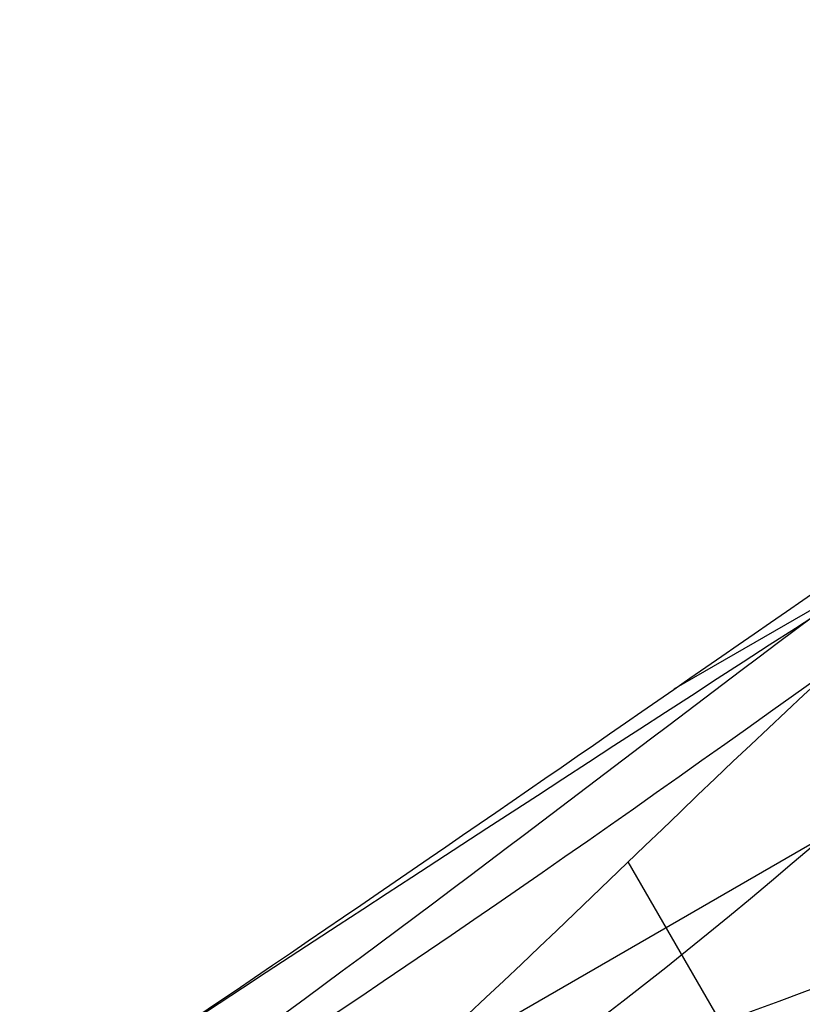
# Model space of a CAD drawing. Header units: millimetres. Extents: x -231 to 231, y -185 to 265.
# Tile 5 of 29: x -231 to -187, y -112 to -58. Entities that reach past the tile are written whole.
import ezdxf

# ---------------------------------------------------------------- set-up
doc = ezdxf.new("R2010")
doc.units = ezdxf.units.MM
doc.layers.add('Layer 01', color=7, linetype='Continuous', true_color=0x000000)

msp = doc.modelspace()

# ---------------------------------------------------------------- linework, layer by layer
at = {"layer": 'Layer 01', "color": 254, "true_color": 0xcad1ee}
for p, q in [((-210.288, -116.898, 231.23), (-158.868, -87.211, 781.5)), ((-180.665, -86.925, 394.197), (-194.554, -94.945, 394.197)), ((-188.991, -118.445, 394.994), (-197.072, -104.449, 394.994))]:
    msp.add_line(p, q, dxfattribs=at)
for points, knots in [([(-136.649, -58.268, 781.5), (-163.13, -75.723, 522.915), (-198.193, -98.124, 265.542), (-224.668, -115.576, 6.957), (-224.671, -115.577, 6.936), (-224.673, -115.579, 6.916), (-224.675, -115.58, 6.895)], [-781.821923, -781.821923, -781.821923, -781.821923, -0.062312, -0.062312, -0.062312, 0, 0, 0, 0]), ([(-224.957, -115.743, 6.895), (-201.865, -100.251, 264.675), (-187.274, -89.658, 523.513), (-164.122, -74.131, 781.285), (-164.115, -74.127, 781.357), (-164.109, -74.122, 781.428), (-164.103, -74.118, 781.5)], [-778.232194, -778.232194, -778.232194, -778.232194, -0.215963, -0.215963, -0.215963, 0, 0, 0, 0]), ([(-165.042, -75.337, 781.5), (-165.044, -75.339, 781.48), (-165.046, -75.34, 781.461), (-165.047, -75.341, 781.441), (-188.224, -90.885, 523.391), (-207.427, -107.505, 265.048), (-230.585, -123.054, 6.996)], [162.909634, 162.909634, 162.909634, 162.909634, 162.968678, 162.968678, 162.968678, 941.769422, 941.769422, 941.769422, 941.769422]), ([(-212.433, -136.784, 6.895), (-212.431, -136.783, 6.915), (-212.428, -136.782, 6.936), (-212.426, -136.781, 6.957), (-184.074, -122.578, 265.542), (-147.143, -103.413, 522.915), (-118.786, -89.208, 781.5)], [-781.821951, -781.821951, -781.821951, -781.821951, -781.759611, -781.759611, -781.759611, 0, 0, 0, 0]), ([(-147.765, -105.262, 781.5), (-147.767, -105.263, 781.48), (-147.769, -105.264, 781.461), (-147.771, -105.265, 781.441), (-172.821, -117.565, 523.391), (-196.816, -125.885, 265.048), (-221.861, -138.166, 6.996)], [162.909634, 162.909634, 162.909634, 162.909634, 162.968678, 162.968678, 162.968678, 941.769422, 941.769422, 941.769422, 941.769422]), ([(-146.239, -105.058, 781.5), (-146.246, -105.061, 781.428), (-146.253, -105.065, 781.357), (-146.26, -105.068, 781.285), (-171.283, -117.355, 523.513), (-187.752, -124.695, 264.675), (-212.715, -136.947, 6.895)], [-778.232194, -778.232194, -778.232194, -778.232194, -778.016231, -778.016231, -778.016231, 0, 0, 0, 0])]:
    msp.add_open_spline(points, degree=3, knots=knots, dxfattribs=at)
for points in [[(-135.124, -58.063, 781.5), (-161.577, -75.501, 523.137), (-189.078, -96.911, 265.149), (-215.533, -114.357, 6.786)], [(-208.235, -119.934, 6.746), (-181.806, -102.477, 265.021), (-160.35, -76.424, 523.225), (-133.907, -58.992, 781.5)], [(-164.845, -76.858, 781.5), (-188.033, -92.409, 523.324), (-206.23, -116.591, 265.22), (-229.4, -132.174, 7.044)], [(-118.042, -86.471, 781.5), (-146.36, -100.656, 523.225), (-179.651, -106.21, 265.021), (-207.983, -120.369, 6.746)], [(-117.846, -87.989, 781.5), (-146.174, -102.179, 523.137), (-178.467, -115.291, 265.149), (-206.803, -129.478, 6.786)], [(-229.166, -132.579, 7.044), (-204.086, -120.305, 265.22), (-174.046, -116.637, 523.324), (-148.984, -104.331, 781.5)]]:
    msp.add_open_spline(points, degree=3, dxfattribs=at)

doc.saveas('drawing.dxf')
